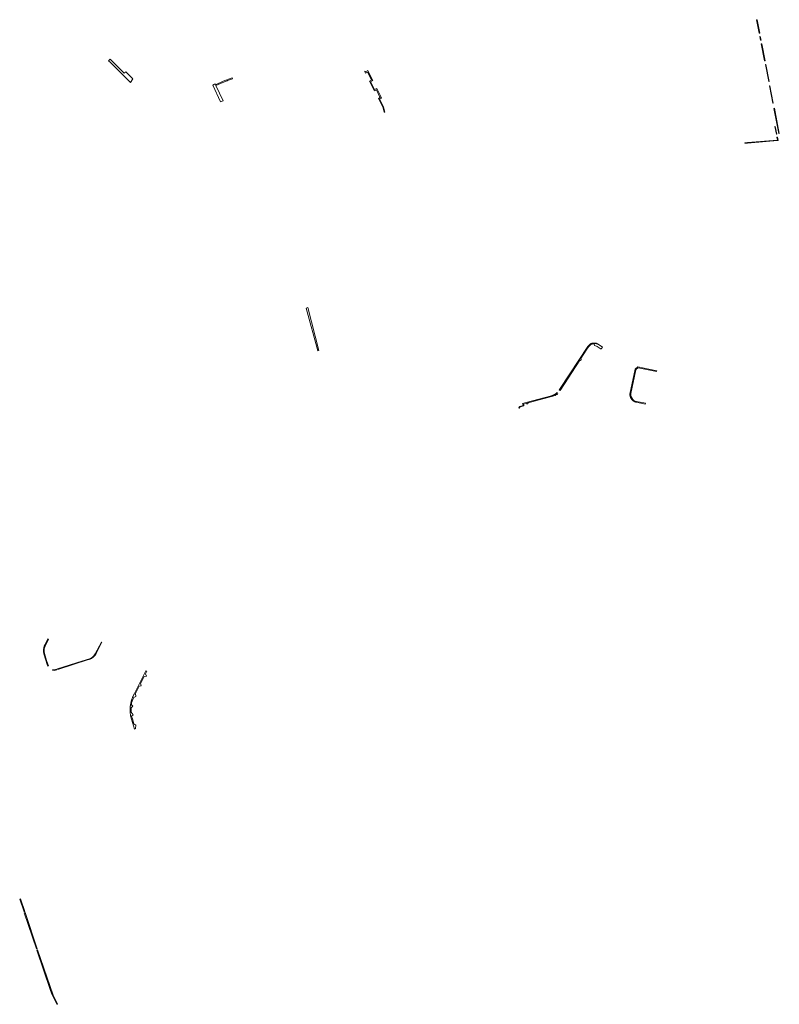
# Model space of a CAD drawing. Extents: x 211930 to 222589, y 569015 to 577578.
# Tile 31 of 95: x 213909 to 214597, y 572651 to 573543. Entities that reach past the tile are written whole.
import ezdxf

# ---------------------------------------------------------------- set-up
doc = ezdxf.new("R2010")
doc.units = 0
doc.layers.add('016 Alles planjaar 2023', color=72, linetype='Continuous', lineweight=20, true_color=0x1e90ff)

msp = doc.modelspace()

# ---------------------------------------------------------------- hatches: boundary and pattern name
at = {"layer": '016 Alles planjaar 2023', "true_color": 0x1e90ff}
h = msp.add_hatch(dxfattribs=at)
h.set_pattern_fill('DQ_CLEAR', color=72, style=0)
h.set_pattern_definition([])
h.paths.add_polyline_path([(214577.14, 573542.89), (214576.75, 573542.81), (214579.14, 573530.61), (214579.53, 573530.69), (214577.14, 573542.89)])
h = msp.add_hatch(dxfattribs=at)
h.set_pattern_fill('DQ_CLEAR', color=72, style=0)
h.set_pattern_definition([])
h.paths.add_polyline_path([(214580.74, 573524.3), (214580.07, 573527.77), (214579.68, 573527.69), (214580.35, 573524.22), (214580.74, 573524.3)])
h = msp.add_hatch(dxfattribs=at)
h.set_pattern_fill('DQ_CLEAR', color=72, style=0)
h.set_pattern_definition([])
h.paths.add_polyline_path([(214584.41, 573505.64), (214581.37, 573521.13), (214580.98, 573521.06), (214584.01, 573505.57), (214584.41, 573505.64)])
h = msp.add_hatch(dxfattribs=at)
h.set_pattern_fill('DQ_CLEAR', color=72, style=0)
h.set_pattern_definition([])
h.paths.add_polyline_path([(213991.24, 573504.47), (214001.49, 573494.23), (214009.61, 573486.12), (214011.73, 573489.28), (214005.39, 573495.68), (214004.06, 573494.36), (213991.39, 573507.19), (213989.91, 573505.73), (213991.24, 573504.47)])
h = msp.add_hatch(dxfattribs=at)
h.set_pattern_fill('DQ_CLEAR', color=72, style=0)
h.set_pattern_definition([])
h.paths.add_polyline_path([(214585.05, 573502.4), (214584.66, 573502.32), (214587.67, 573486.81), (214588.06, 573486.89), (214585.05, 573502.4)])
h = msp.add_hatch(dxfattribs=at)
h.set_pattern_fill('DQ_CLEAR', color=72, style=0)
h.set_pattern_definition([])
h.paths.add_polyline_path([(214091.84, 573485.36), (214097.23, 573487.55), (214097.65, 573487.71), (214102.14, 573489.36), (214101.78, 573490.33), (214093.63, 573487.22), (214086.69, 573483.96), (214087.07, 573483.16), (214091.32, 573485.12), (214091.84, 573485.36)])
h = msp.add_hatch(dxfattribs=at)
h.set_pattern_fill('DQ_CLEAR', color=72, style=0)
h.set_pattern_definition([])
h.paths.add_polyline_path([(214232.8, 573480.62), (214230.81, 573479.6), (214227.16, 573486.7), (214229.21, 573487.75), (214226.89, 573492.35), (214224.7, 573496.73), (214222.58, 573495.64), (214222.26, 573496.27), (214221.78, 573496.11), (214222.59, 573494.52), (214224.26, 573495.38), (214226, 573491.9), (214227.87, 573488.19), (214226.26, 573487.36), (214230.82, 573478.48), (214232.36, 573479.27), (214235.62, 573472.82), (214235.86, 573472.29), (214234.38, 573471.54), (214238.29, 573463.88), (214239.54, 573459.13), (214240.06, 573459.14), (214238.76, 573464.06), (214235.27, 573470.87), (214237.16, 573471.84), (214236.52, 573473.25), (214232.8, 573480.62)])
h = msp.add_hatch(dxfattribs=at)
h.set_pattern_fill('DQ_CLEAR', color=72, style=0)
h.set_pattern_definition([])
h.paths.add_polyline_path([(214087.07, 573483.16), (214086.69, 573483.96), (214086.33, 573484.73), (214085.66, 573484.41), (214084.14, 573483.68), (214091.14, 573468.38), (214093.54, 573469.51), (214087.07, 573483.16)])
h = msp.add_hatch(dxfattribs=at)
h.set_pattern_fill('DQ_CLEAR', color=72, style=0)
h.set_pattern_definition([])
h.paths.add_polyline_path([(214591.45, 573467.36), (214591.84, 573467.43), (214588.83, 573482.99), (214588.44, 573482.92), (214591.45, 573467.36)])
h = msp.add_hatch(dxfattribs=at)
h.set_pattern_fill('DQ_CLEAR', color=72, style=0)
h.set_pattern_definition([])
h.paths.add_polyline_path([(214597.28, 573439.82), (214592.79, 573462.62), (214592.39, 573462.55), (214596.89, 573439.74), (214597.28, 573439.82)])
h = msp.add_hatch(dxfattribs=at)
h.set_pattern_fill('DQ_CLEAR', color=72, style=0)
h.set_pattern_definition([])
h.paths.add_polyline_path([(214594.59, 573439.3), (214594.98, 573439.37), (214593.66, 573446.14), (214593.26, 573446.06), (214594.59, 573439.3)])
h = msp.add_hatch(dxfattribs=at)
h.set_pattern_fill('DQ_CLEAR', color=72, style=0)
h.set_pattern_definition([])
h.paths.add_polyline_path([(214595.75, 573433.34), (214596.15, 573433.37), (214595.52, 573436.62), (214595.12, 573436.55), (214595.66, 573433.83), (214568.48, 573431.65), (214565.94, 573431.43), (214565.98, 573430.93), (214568.52, 573431.15), (214595.75, 573433.34)])
h = msp.add_hatch(dxfattribs=at)
h.set_pattern_fill('DQ_CLEAR', color=72, style=0)
h.set_pattern_definition([])
h.paths.add_polyline_path([(214170.26, 573282.14), (214168.92, 573281.78), (214179.22, 573242.93), (214180.12, 573243.21), (214170.26, 573282.14)])
h = msp.add_hatch(dxfattribs=at)
h.set_pattern_fill('DQ_CLEAR', color=72, style=0)
h.set_pattern_definition([])
h.paths.add_polyline_path([(214429.47, 573249.41), (214429.4, 573249.76), (214429.52, 573249.76), (214429.64, 573249.77), (214429.77, 573249.77), (214429.89, 573249.78), (214430.01, 573249.78), (214430.13, 573249.77), (214430.25, 573249.77), (214430.38, 573249.76), (214430.5, 573249.75), (214430.62, 573249.74), (214430.74, 573249.73), (214430.86, 573249.72), (214430.98, 573249.7), (214431.1, 573249.68), (214431.22, 573249.66), (214431.34, 573249.64), (214431.46, 573249.61), (214431.58, 573249.58), (214431.7, 573249.55), (214431.82, 573249.52), (214431.94, 573249.49), (214432.05, 573249.45), (214432.17, 573249.42), (214432.29, 573249.38), (214432.4, 573249.34), (214432.52, 573249.29), (214432.63, 573249.25), (214432.74, 573249.2), (214432.85, 573249.15), (214432.96, 573249.1), (214433.07, 573249.05), (214433.18, 573248.99), (214433.29, 573248.94), (214433.4, 573248.88), (214433.51, 573248.82), (214433.61, 573248.76), (214433.72, 573248.69), (214433.82, 573248.63), (214433.92, 573248.56), (214434.02, 573248.49), (214434.12, 573248.42), (214434.22, 573248.35), (214434.13, 573248.43), (214434.03, 573248.5), (214433.94, 573248.58), (214433.84, 573248.65), (214433.75, 573248.72), (214433.65, 573248.79), (214433.55, 573248.86), (214433.45, 573248.93), (214433.35, 573248.99), (214433.24, 573249.06), (214433.14, 573249.12), (214433.04, 573249.18), (214432.93, 573249.24), (214432.82, 573249.29), (214432.72, 573249.35), (214432.61, 573249.4), (214432.5, 573249.45), (214432.39, 573249.5), (214432.28, 573249.55), (214432.17, 573249.59), (214432.05, 573249.64), (214431.94, 573249.68), (214431.83, 573249.72), (214431.71, 573249.76), (214431.6, 573249.79), (214431.48, 573249.83), (214431.36, 573249.86), (214431.25, 573249.89), (214431.13, 573249.92), (214431.01, 573249.94), (214430.89, 573249.97), (214430.78, 573249.99), (214430.66, 573250.01), (214430.54, 573250.03), (214430.42, 573250.05), (214430.3, 573250.06), (214430.18, 573250.07), (214430.06, 573250.08), (214429.94, 573250.09), (214429.82, 573250.1), (214429.7, 573250.1), (214429.58, 573250.1), (214429.46, 573250.1), (214429.33, 573250.1), (214429.21, 573250.1), (214429.09, 573250.09), (214428.97, 573250.09), (214428.85, 573250.08), (214428.73, 573250.06), (214428.61, 573250.05), (214428.49, 573250.03), (214428.37, 573250.02), (214428.26, 573250), (214428.14, 573249.98), (214428.02, 573249.95), (214427.9, 573249.93), (214427.78, 573249.9), (214427.67, 573249.87), (214427.53, 573249.83), (214427.39, 573249.79), (214427.25, 573249.75), (214427.11, 573249.7), (214426.86, 573249.6), (214426.76, 573249.54), (214426.65, 573249.49), (214426.54, 573249.43), (214426.44, 573249.37), (214426.34, 573249.31), (214426.23, 573249.25), (214426.13, 573249.18), (214426.03, 573249.12), (214425.94, 573249.05), (214425.84, 573248.98), (214425.74, 573248.91), (214425.65, 573248.83), (214425.55, 573248.76), (214425.46, 573248.68), (214425.37, 573248.61), (214425.28, 573248.53), (214425.19, 573248.45), (214425.1, 573248.36), (214425.02, 573248.28), (214424.93, 573248.19), (214424.85, 573248.11), (214424.77, 573248.02), (214424.69, 573247.93), (214424.61, 573247.84), (214424.54, 573247.75), (214424.46, 573247.65), (214424.39, 573247.56), (214424.32, 573247.46), (214424.25, 573247.36), (214424.18, 573247.27), (214424.11, 573247.17), (214424.05, 573247.06), (214423.98, 573246.96), (214423.92, 573246.86), (214398.75, 573208.85), (214397.92, 573207.7), (214398.83, 573207.11), (214416.56, 573234.46), (214417.22, 573234.32), (214417.89, 573235.14), (214417.59, 573236.14), (214423.01, 573244.54), (214424.81, 573247.02), (214426.44, 573248.47), (214428.39, 573249.41), (214429.47, 573249.41)])
h = msp.add_hatch(dxfattribs=at)
h.set_pattern_fill('DQ_CLEAR', color=72, style=0)
h.set_pattern_definition([])
h.paths.add_polyline_path([(214436.14, 573244.99), (214437.13, 573246.49), (214434.22, 573248.35), (214434.12, 573248.42), (214434.02, 573248.49), (214433.92, 573248.56), (214433.82, 573248.63), (214433.72, 573248.69), (214433.61, 573248.76), (214433.51, 573248.82), (214433.4, 573248.88), (214433.29, 573248.94), (214433.18, 573248.99), (214433.07, 573249.05), (214432.96, 573249.1), (214432.85, 573249.15), (214432.74, 573249.2), (214432.63, 573249.25), (214432.52, 573249.29), (214432.4, 573249.34), (214432.29, 573249.38), (214432.17, 573249.42), (214432.05, 573249.45), (214431.94, 573249.49), (214431.82, 573249.52), (214431.7, 573249.55), (214431.58, 573249.58), (214431.46, 573249.61), (214431.34, 573249.64), (214431.22, 573249.66), (214431.1, 573249.68), (214430.98, 573249.7), (214430.86, 573249.72), (214430.74, 573249.73), (214430.62, 573249.74), (214430.5, 573249.75), (214430.38, 573249.76), (214430.25, 573249.77), (214430.13, 573249.77), (214430.01, 573249.78), (214429.89, 573249.78), (214429.77, 573249.77), (214429.64, 573249.77), (214429.52, 573249.76), (214429.4, 573249.76), (214429.47, 573249.41), (214429.82, 573247.75), (214431.75, 573247.34), (214432.31, 573246.99), (214433.18, 573246.45), (214436.06, 573244.62), (214436.14, 573244.99)])
h = msp.add_hatch(dxfattribs=at)
h.set_pattern_fill('DQ_CLEAR', color=72, style=0)
h.set_pattern_definition([])
h.paths.add_polyline_path([(214467.6, 573196.52), (214475.86, 573194.82), (214476, 573195.53), (214468.01, 573197.14), (214466.83, 573197.45), (214465.52, 573198.12), (214464.51, 573199.08), (214463.6, 573200.31), (214463.12, 573201.48), (214462.82, 573203.11), (214462.87, 573204.44), (214467.25, 573225.89), (214467.81, 573226.67), (214468.56, 573227.14), (214469.42, 573227.48), (214486.1, 573224.17), (214486.25, 573224.95), (214469.02, 573228.46), (214466.6, 573226.5), (214462.2, 573205.16), (214462.17, 573205.04), (214462.15, 573204.92), (214462.13, 573204.81), (214462.11, 573204.69), (214462.09, 573204.57), (214462.07, 573204.45), (214462.06, 573204.33), (214462.05, 573204.21), (214462.04, 573204.09), (214462.03, 573203.97), (214462.02, 573203.85), (214462.02, 573203.73), (214462.02, 573203.61), (214462.02, 573203.49), (214462.02, 573203.37), (214462.02, 573203.25), (214462.03, 573203.13), (214462.04, 573203.01), (214462.05, 573202.89), (214462.06, 573202.77), (214462.08, 573202.65), (214462.09, 573202.53), (214462.11, 573202.41), (214462.13, 573202.29), (214462.15, 573202.17), (214462.18, 573202.06), (214462.2, 573201.94), (214462.23, 573201.82), (214462.26, 573201.71), (214462.29, 573201.59), (214462.32, 573201.47), (214462.36, 573201.36), (214462.4, 573201.24), (214462.44, 573201.13), (214462.48, 573201.02), (214462.52, 573200.91), (214462.57, 573200.79), (214462.61, 573200.68), (214462.66, 573200.57), (214462.71, 573200.46), (214462.76, 573200.36), (214462.82, 573200.25), (214462.87, 573200.14), (214462.93, 573200.04), (214462.99, 573199.93), (214463.05, 573199.83), (214463.12, 573199.72), (214463.18, 573199.62), (214463.25, 573199.52), (214463.31, 573199.42), (214463.38, 573199.33), (214463.46, 573199.23), (214463.53, 573199.13), (214463.6, 573199.04), (214463.68, 573198.95), (214463.76, 573198.85), (214463.84, 573198.76), (214463.92, 573198.67), (214464, 573198.59), (214464.08, 573198.5), (214464.17, 573198.41), (214464.25, 573198.33), (214464.34, 573198.25), (214464.43, 573198.17), (214464.52, 573198.09), (214464.61, 573198.01), (214464.7, 573197.93), (214464.8, 573197.86), (214464.89, 573197.78), (214464.99, 573197.71), (214465.09, 573197.64), (214465.19, 573197.57), (214465.29, 573197.51), (214465.39, 573197.44), (214465.49, 573197.38), (214465.6, 573197.32), (214465.7, 573197.26), (214465.81, 573197.2), (214465.91, 573197.14), (214466.02, 573197.09), (214466.13, 573197.04), (214466.24, 573196.99), (214466.35, 573196.94), (214466.46, 573196.89), (214466.57, 573196.84), (214466.68, 573196.8), (214466.79, 573196.76), (214466.91, 573196.72), (214467.02, 573196.68), (214467.14, 573196.64), (214467.25, 573196.61), (214467.37, 573196.58), (214467.48, 573196.55), (214467.6, 573196.52)])
h = msp.add_hatch(dxfattribs=at)
h.set_pattern_fill('DQ_CLEAR', color=72, style=0)
h.set_pattern_definition([])
h.paths.add_polyline_path([(214391.09, 573202.33), (214368.1, 573196.09), (214364.84, 573195.2), (214364.98, 573194.7), (214365.31, 573193.54), (214362.22, 573192.72), (214362.13, 573192.62), (214362.04, 573192.51), (214361.95, 573192.41), (214361.87, 573192.3), (214361.79, 573192.19), (214361.7, 573192.08), (214361.62, 573191.96), (214361.55, 573191.85), (214361.47, 573191.73), (214361.4, 573191.62), (214361.33, 573191.5), (214361.26, 573191.38), (214361.2, 573191.26), (214361.63, 573191.07), (214362.53, 573192.33), (214365.98, 573193.16), (214365.58, 573194.81), (214368.19, 573195.44), (214368.73, 573194.92), (214369.37, 573195.04), (214369.71, 573195.88), (214394.18, 573202.71), (214395.73, 573203.69), (214396.49, 573203.55), (214396.78, 573204.05), (214396.05, 573205.3), (214395.91, 573205.16), (214395.78, 573205.03), (214395.64, 573204.9), (214395.5, 573204.77), (214395.36, 573204.65), (214395.22, 573204.52), (214395.08, 573204.4), (214394.93, 573204.29), (214394.78, 573204.17), (214394.63, 573204.06), (214394.48, 573203.95), (214394.32, 573203.84), (214394.16, 573203.74), (214394.01, 573203.63), (214393.85, 573203.53), (214393.68, 573203.44), (214393.52, 573203.34), (214393.36, 573203.25), (214393.19, 573203.16), (214393.02, 573203.08), (214392.85, 573202.99), (214392.68, 573202.91), (214392.51, 573202.84), (214392.34, 573202.76), (214392.16, 573202.69), (214391.99, 573202.62), (214391.81, 573202.56), (214391.63, 573202.5), (214391.45, 573202.44), (214391.27, 573202.38), (214391.09, 573202.33)])
h = msp.add_hatch(dxfattribs=at)
h.set_pattern_fill('DQ_CLEAR', color=72, style=0)
h.set_pattern_definition([])
h.paths.add_polyline_path([(213934.83, 572982.35), (213932.42, 572977.31), (213932.32, 572977.12), (213932.23, 572976.93), (213932.14, 572976.74), (213932.05, 572976.54), (213931.97, 572976.35), (213931.89, 572976.15), (213931.81, 572975.95), (213931.73, 572975.75), (213931.66, 572975.55), (213931.6, 572975.35), (213931.53, 572975.14), (213931.47, 572974.94), (213931.41, 572974.74), (213931.36, 572974.53), (213931.31, 572974.32), (213931.26, 572974.11), (213931.22, 572973.91), (213931.18, 572973.7), (213931.14, 572973.49), (213931.11, 572973.28), (213931.08, 572973.06), (213931.06, 572972.85), (213931.03, 572972.64), (213931.01, 572972.43), (213931, 572972.22), (213930.99, 572972), (213930.98, 572971.79), (213930.97, 572971.58), (213930.97, 572971.37), (213930.98, 572971.15), (213930.98, 572970.94), (213930.99, 572970.73), (213931.01, 572970.51), (213931.02, 572970.3), (213931.04, 572970.09), (213931.07, 572969.88), (213931.09, 572969.67), (213931.12, 572969.46), (213931.16, 572969.25), (213931.2, 572969.04), (213931.24, 572968.83), (213931.28, 572968.62), (213931.33, 572968.41), (213931.38, 572968.2), (213931.44, 572968), (213931.5, 572967.79), (213931.56, 572967.59), (213934.26, 572958.97), (213934.86, 572957.52), (213935.36, 572957.69), (213933.64, 572962.75), (213931.74, 572968.9), (213931.49, 572970.86), (213931.6, 572972.58), (213931.96, 572974.7), (213932.36, 572975.59), (213935.47, 572982.04), (213934.83, 572982.35)])
h = msp.add_hatch(dxfattribs=at)
h.set_pattern_fill('DQ_CLEAR', color=72, style=0)
h.set_pattern_definition([])
h.paths.add_polyline_path([(213971.63, 572963.52), (213971.8, 572963.56), (213971.97, 572963.6), (213972.14, 572963.64), (213972.31, 572963.69), (213972.47, 572963.74), (213972.64, 572963.79), (213972.81, 572963.85), (213972.97, 572963.91), (213973.13, 572963.97), (213973.3, 572964.03), (213973.46, 572964.1), (213973.62, 572964.17), (213973.78, 572964.24), (213973.93, 572964.32), (213974.09, 572964.39), (213974.25, 572964.47), (213974.4, 572964.56), (213974.55, 572964.64), (213974.7, 572964.73), (213974.85, 572964.82), (213975, 572964.91), (213975.15, 572965.01), (213975.29, 572965.11), (213975.43, 572965.21), (213975.57, 572965.31), (213975.71, 572965.42), (213975.85, 572965.52), (213975.99, 572965.63), (213976.12, 572965.74), (213976.25, 572965.86), (213976.38, 572965.98), (213976.51, 572966.09), (213976.64, 572966.21), (213976.76, 572966.34), (213976.88, 572966.46), (213977, 572966.59), (213977.12, 572966.72), (213977.23, 572966.85), (213977.35, 572966.98), (213977.46, 572967.12), (213977.57, 572967.25), (213977.67, 572967.39), (213977.78, 572967.53), (213977.88, 572967.68), (213977.98, 572967.82), (213978.07, 572967.97), (213978.17, 572968.11), (213978.26, 572968.26), (213978.35, 572968.41), (213978.43, 572968.56), (213978.52, 572968.72), (213978.6, 572968.87), (213983.78, 572979.06), (213983.3, 572979.28), (213977.68, 572968.57), (213976.45, 572966.75), (213974.97, 572965.44), (213973.43, 572964.48), (213965.67, 572961.98), (213943.73, 572954.92), (213943.91, 572954.56), (213971.63, 572963.52)])
h = msp.add_hatch(dxfattribs=at)
h.set_pattern_fill('DQ_CLEAR', color=72, style=0)
h.set_pattern_definition([])
h.paths.add_polyline_path([(213938.96, 572953.81), (213941, 572953.62), (213942.93, 572954.25), (213942.79, 572954.72), (213941, 572954.16), (213938.96, 572954.16), (213938.96, 572953.81)])
h = msp.add_hatch(dxfattribs=at)
h.set_pattern_fill('DQ_CLEAR', color=72, style=0)
h.set_pattern_definition([])
h.paths.add_polyline_path([(214009.81, 572912.59), (214013.3, 572900.54), (214014.1, 572900.88), (214014.58, 572903.98), (214012.59, 572905.35), (214011.42, 572909.69), (214010.64, 572912.26), (214011.98, 572913.31), (214010.18, 572915.67), (214010.18, 572919.62), (214011.93, 572921.17), (214010.51, 572922.47), (214010.73, 572924.38), (214011.78, 572927.31), (214012.64, 572929.24), (214014.52, 572930.11), (214014.17, 572932.83), (214017.44, 572939.21), (214019.3, 572939.59), (214018.68, 572941.68), (214022.14, 572948.01), (214024.05, 572948.52), (214023.36, 572950.58), (214024.55, 572952.95), (214023.71, 572953.38), (214020.57, 572947.34), (214012.99, 572932.24), (214012.75, 572931.79), (214012.52, 572931.34), (214012.29, 572930.89), (214012.08, 572930.43), (214011.87, 572929.97), (214011.67, 572929.5), (214011.47, 572929.03), (214011.29, 572928.56), (214011.11, 572928.08), (214010.94, 572927.6), (214010.78, 572927.12), (214010.63, 572926.64), (214010.48, 572926.15), (214010.35, 572925.66), (214010.22, 572925.17), (214010.1, 572924.68), (214009.99, 572924.18), (214009.89, 572923.69), (214009.79, 572923.19), (214009.71, 572922.69), (214009.63, 572922.19), (214009.56, 572921.68), (214009.5, 572921.18), (214009.45, 572920.68), (214009.41, 572920.17), (214009.38, 572919.66), (214009.35, 572919.16), (214009.33, 572918.65), (214009.33, 572918.14), (214009.33, 572917.64), (214009.34, 572917.13), (214009.36, 572916.62), (214009.38, 572916.11), (214009.42, 572915.61), (214009.46, 572915.1), (214009.51, 572914.6), (214009.57, 572914.09), (214009.64, 572913.59), (214009.72, 572913.09), (214009.81, 572912.59)])
h = msp.add_hatch(dxfattribs=at)
h.set_pattern_fill('DQ_CLEAR', color=72, style=0)
h.set_pattern_definition([])
h.paths.add_polyline_path([(213913.26, 572734.93), (213914.14, 572735.18), (213910.18, 572746.82), (213909.35, 572746.56), (213913.26, 572734.93)])
h = msp.add_hatch(dxfattribs=at)
h.set_pattern_fill('DQ_CLEAR', color=72, style=0)
h.set_pattern_definition([])
h.paths.add_polyline_path([(213924.56, 572701.36), (213925.29, 572701.62), (213914.28, 572734.42), (213913.53, 572734.14), (213924.56, 572701.36)])
h = msp.add_hatch(dxfattribs=at)
h.set_pattern_fill('DQ_CLEAR', color=72, style=0)
h.set_pattern_definition([])
h.paths.add_polyline_path([(213925.57, 572700.68), (213924.89, 572700.38), (213936.9, 572664.67), (213938.09, 572661.34), (213939.31, 572658.56), (213940.96, 572655.48), (213942.28, 572652.75), (213942.91, 572651.27), (213943.48, 572651.43), (213939.55, 572659.47), (213925.57, 572700.68)])

# ---------------------------------------------------------------- linework, layer by layer
at = {"layer": '016 Alles planjaar 2023', "color": 14, "true_color": 0x004000}
for points in [[(214577.14, 573542.89), (214576.75, 573542.81), (214579.14, 573530.61), (214579.53, 573530.69), (214577.14, 573542.89)], [(214580.74, 573524.3), (214580.07, 573527.77), (214579.68, 573527.69), (214580.35, 573524.22), (214580.74, 573524.3)], [(214584.41, 573505.64), (214581.37, 573521.13), (214580.98, 573521.06), (214584.01, 573505.57), (214584.41, 573505.64)], [(213991.24, 573504.47), (214001.49, 573494.23), (214009.61, 573486.12), (214011.73, 573489.28), (214005.39, 573495.68), (214004.06, 573494.36), (213991.39, 573507.19), (213989.91, 573505.73), (213991.24, 573504.47)], [(214585.05, 573502.4), (214584.66, 573502.32), (214587.67, 573486.81), (214588.06, 573486.89), (214585.05, 573502.4)], [(214091.84, 573485.36), (214097.23, 573487.55), (214097.65, 573487.71), (214102.14, 573489.36), (214101.78, 573490.33), (214093.63, 573487.22), (214086.69, 573483.96), (214087.07, 573483.16), (214091.32, 573485.12), (214091.84, 573485.36)], [(214232.8, 573480.62), (214230.81, 573479.6), (214227.16, 573486.7), (214229.21, 573487.75), (214226.89, 573492.35), (214224.7, 573496.73), (214222.58, 573495.64), (214222.26, 573496.27), (214221.78, 573496.11), (214222.59, 573494.52), (214224.26, 573495.38), (214226, 573491.9), (214227.87, 573488.19), (214226.26, 573487.36), (214230.82, 573478.48), (214232.36, 573479.27), (214235.62, 573472.82), (214235.86, 573472.29), (214234.38, 573471.54), (214238.29, 573463.88), (214239.54, 573459.13), (214240.06, 573459.14), (214238.76, 573464.06), (214235.27, 573470.87), (214237.16, 573471.84), (214236.52, 573473.25), (214232.8, 573480.62)], [(214087.07, 573483.16), (214086.69, 573483.96), (214086.33, 573484.73), (214085.66, 573484.41), (214084.14, 573483.68), (214091.14, 573468.38), (214093.54, 573469.51), (214087.07, 573483.16)], [(214591.45, 573467.36), (214591.84, 573467.43), (214588.83, 573482.99), (214588.44, 573482.92), (214591.45, 573467.36)], [(214597.28, 573439.82), (214592.79, 573462.62), (214592.39, 573462.55), (214596.89, 573439.74), (214597.28, 573439.82)], [(214594.59, 573439.3), (214594.98, 573439.37), (214593.66, 573446.14), (214593.26, 573446.06), (214594.59, 573439.3)], [(214595.75, 573433.34), (214596.15, 573433.37), (214595.52, 573436.62), (214595.12, 573436.55), (214595.66, 573433.83), (214568.48, 573431.65), (214565.94, 573431.43), (214565.98, 573430.93), (214568.52, 573431.15), (214595.75, 573433.34)], [(214170.26, 573282.14), (214168.92, 573281.78), (214179.22, 573242.93), (214180.12, 573243.21), (214170.26, 573282.14)], [(214429.47, 573249.41), (214429.4, 573249.76), (214429.52, 573249.76), (214429.64, 573249.77), (214429.77, 573249.77), (214429.89, 573249.78), (214430.01, 573249.78), (214430.13, 573249.77), (214430.25, 573249.77), (214430.38, 573249.76), (214430.5, 573249.75), (214430.62, 573249.74), (214430.74, 573249.73), (214430.86, 573249.72), (214430.98, 573249.7), (214431.1, 573249.68), (214431.22, 573249.66), (214431.34, 573249.64), (214431.46, 573249.61), (214431.58, 573249.58), (214431.7, 573249.55), (214431.82, 573249.52), (214431.94, 573249.49), (214432.05, 573249.45), (214432.17, 573249.42), (214432.29, 573249.38), (214432.4, 573249.34), (214432.52, 573249.29), (214432.63, 573249.25), (214432.74, 573249.2), (214432.85, 573249.15), (214432.96, 573249.1), (214433.07, 573249.05), (214433.18, 573248.99), (214433.29, 573248.94), (214433.4, 573248.88), (214433.51, 573248.82), (214433.61, 573248.76), (214433.72, 573248.69), (214433.82, 573248.63), (214433.92, 573248.56), (214434.02, 573248.49), (214434.12, 573248.42), (214434.22, 573248.35), (214434.13, 573248.43), (214434.03, 573248.5), (214433.94, 573248.58), (214433.84, 573248.65), (214433.75, 573248.72), (214433.65, 573248.79), (214433.55, 573248.86), (214433.45, 573248.93), (214433.35, 573248.99), (214433.24, 573249.06), (214433.14, 573249.12), (214433.04, 573249.18), (214432.93, 573249.24), (214432.82, 573249.29), (214432.72, 573249.35), (214432.61, 573249.4), (214432.5, 573249.45), (214432.39, 573249.5), (214432.28, 573249.55), (214432.17, 573249.59), (214432.05, 573249.64), (214431.94, 573249.68), (214431.83, 573249.72), (214431.71, 573249.76), (214431.6, 573249.79), (214431.48, 573249.83), (214431.36, 573249.86), (214431.25, 573249.89), (214431.13, 573249.92), (214431.01, 573249.94), (214430.89, 573249.97), (214430.78, 573249.99), (214430.66, 573250.01), (214430.54, 573250.03), (214430.42, 573250.05), (214430.3, 573250.06), (214430.18, 573250.07), (214430.06, 573250.08), (214429.94, 573250.09), (214429.82, 573250.1), (214429.7, 573250.1), (214429.58, 573250.1), (214429.46, 573250.1), (214429.33, 573250.1), (214429.21, 573250.1), (214429.09, 573250.09), (214428.97, 573250.09), (214428.85, 573250.08), (214428.73, 573250.06), (214428.61, 573250.05), (214428.49, 573250.03), (214428.37, 573250.02), (214428.26, 573250), (214428.14, 573249.98), (214428.02, 573249.95), (214427.9, 573249.93), (214427.78, 573249.9), (214427.67, 573249.87), (214427.53, 573249.83), (214427.39, 573249.79), (214427.25, 573249.75), (214427.11, 573249.7), (214426.86, 573249.6), (214426.76, 573249.54), (214426.65, 573249.49), (214426.54, 573249.43), (214426.44, 573249.37), (214426.34, 573249.31), (214426.23, 573249.25), (214426.13, 573249.18), (214426.03, 573249.12), (214425.94, 573249.05), (214425.84, 573248.98), (214425.74, 573248.91), (214425.65, 573248.83), (214425.55, 573248.76), (214425.46, 573248.68), (214425.37, 573248.61), (214425.28, 573248.53), (214425.19, 573248.45), (214425.1, 573248.36), (214425.02, 573248.28), (214424.93, 573248.19), (214424.85, 573248.11), (214424.77, 573248.02), (214424.69, 573247.93), (214424.61, 573247.84), (214424.54, 573247.75), (214424.46, 573247.65), (214424.39, 573247.56), (214424.32, 573247.46), (214424.25, 573247.36), (214424.18, 573247.27), (214424.11, 573247.17), (214424.05, 573247.06), (214423.98, 573246.96), (214423.92, 573246.86), (214398.75, 573208.85), (214397.92, 573207.7), (214398.83, 573207.11), (214416.56, 573234.46), (214417.22, 573234.32), (214417.89, 573235.14), (214417.59, 573236.14), (214423.01, 573244.54), (214424.81, 573247.02), (214426.44, 573248.47), (214428.39, 573249.41), (214429.47, 573249.41)], [(214436.14, 573244.99), (214437.13, 573246.49), (214434.22, 573248.35), (214434.12, 573248.42), (214434.02, 573248.49), (214433.92, 573248.56), (214433.82, 573248.63), (214433.72, 573248.69), (214433.61, 573248.76), (214433.51, 573248.82), (214433.4, 573248.88), (214433.29, 573248.94), (214433.18, 573248.99), (214433.07, 573249.05), (214432.96, 573249.1), (214432.85, 573249.15), (214432.74, 573249.2), (214432.63, 573249.25), (214432.52, 573249.29), (214432.4, 573249.34), (214432.29, 573249.38), (214432.17, 573249.42), (214432.05, 573249.45), (214431.94, 573249.49), (214431.82, 573249.52), (214431.7, 573249.55), (214431.58, 573249.58), (214431.46, 573249.61), (214431.34, 573249.64), (214431.22, 573249.66), (214431.1, 573249.68), (214430.98, 573249.7), (214430.86, 573249.72), (214430.74, 573249.73), (214430.62, 573249.74), (214430.5, 573249.75), (214430.38, 573249.76), (214430.25, 573249.77), (214430.13, 573249.77), (214430.01, 573249.78), (214429.89, 573249.78), (214429.77, 573249.77), (214429.64, 573249.77), (214429.52, 573249.76), (214429.4, 573249.76), (214429.47, 573249.41), (214429.82, 573247.75), (214431.75, 573247.34), (214432.31, 573246.99), (214433.18, 573246.45), (214436.06, 573244.62), (214436.14, 573244.99)], [(214467.6, 573196.52), (214475.86, 573194.82), (214476, 573195.53), (214468.01, 573197.14), (214466.83, 573197.45), (214465.52, 573198.12), (214464.51, 573199.08), (214463.6, 573200.31), (214463.12, 573201.48), (214462.82, 573203.11), (214462.87, 573204.44), (214467.25, 573225.89), (214467.81, 573226.67), (214468.56, 573227.14), (214469.42, 573227.48), (214486.1, 573224.17), (214486.25, 573224.95), (214469.02, 573228.46), (214466.6, 573226.5), (214462.2, 573205.16), (214462.17, 573205.04), (214462.15, 573204.92), (214462.13, 573204.81), (214462.11, 573204.69), (214462.09, 573204.57), (214462.07, 573204.45), (214462.06, 573204.33), (214462.05, 573204.21), (214462.04, 573204.09), (214462.03, 573203.97), (214462.02, 573203.85), (214462.02, 573203.73), (214462.02, 573203.61), (214462.02, 573203.49), (214462.02, 573203.37), (214462.02, 573203.25), (214462.03, 573203.13), (214462.04, 573203.01), (214462.05, 573202.89), (214462.06, 573202.77), (214462.08, 573202.65), (214462.09, 573202.53), (214462.11, 573202.41), (214462.13, 573202.29), (214462.15, 573202.17), (214462.18, 573202.06), (214462.2, 573201.94), (214462.23, 573201.82), (214462.26, 573201.71), (214462.29, 573201.59), (214462.32, 573201.47), (214462.36, 573201.36), (214462.4, 573201.24), (214462.44, 573201.13), (214462.48, 573201.02), (214462.52, 573200.91), (214462.57, 573200.79), (214462.61, 573200.68), (214462.66, 573200.57), (214462.71, 573200.46), (214462.76, 573200.36), (214462.82, 573200.25), (214462.87, 573200.14), (214462.93, 573200.04), (214462.99, 573199.93), (214463.05, 573199.83), (214463.12, 573199.72), (214463.18, 573199.62), (214463.25, 573199.52), (214463.31, 573199.42), (214463.38, 573199.33), (214463.46, 573199.23), (214463.53, 573199.13), (214463.6, 573199.04), (214463.68, 573198.95), (214463.76, 573198.85), (214463.84, 573198.76), (214463.92, 573198.67), (214464, 573198.59), (214464.08, 573198.5), (214464.17, 573198.41), (214464.25, 573198.33), (214464.34, 573198.25), (214464.43, 573198.17), (214464.52, 573198.09), (214464.61, 573198.01), (214464.7, 573197.93), (214464.8, 573197.86), (214464.89, 573197.78), (214464.99, 573197.71), (214465.09, 573197.64), (214465.19, 573197.57), (214465.29, 573197.51), (214465.39, 573197.44), (214465.49, 573197.38), (214465.6, 573197.32), (214465.7, 573197.26), (214465.81, 573197.2), (214465.91, 573197.14), (214466.02, 573197.09), (214466.13, 573197.04), (214466.24, 573196.99), (214466.35, 573196.94), (214466.46, 573196.89), (214466.57, 573196.84), (214466.68, 573196.8), (214466.79, 573196.76), (214466.91, 573196.72), (214467.02, 573196.68), (214467.14, 573196.64), (214467.25, 573196.61), (214467.37, 573196.58), (214467.48, 573196.55), (214467.6, 573196.52)], [(214391.09, 573202.33), (214368.1, 573196.09), (214364.84, 573195.2), (214364.98, 573194.7), (214365.31, 573193.54), (214362.22, 573192.72), (214362.13, 573192.62), (214362.04, 573192.51), (214361.95, 573192.41), (214361.87, 573192.3), (214361.79, 573192.19), (214361.7, 573192.08), (214361.62, 573191.96), (214361.55, 573191.85), (214361.47, 573191.73), (214361.4, 573191.62), (214361.33, 573191.5), (214361.26, 573191.38), (214361.2, 573191.26), (214361.63, 573191.07), (214362.53, 573192.33), (214365.98, 573193.16), (214365.58, 573194.81), (214368.19, 573195.44), (214368.73, 573194.92), (214369.37, 573195.04), (214369.71, 573195.88), (214394.18, 573202.71), (214395.73, 573203.69), (214396.49, 573203.55), (214396.78, 573204.05), (214396.05, 573205.3), (214395.91, 573205.16), (214395.78, 573205.03), (214395.64, 573204.9), (214395.5, 573204.77), (214395.36, 573204.65), (214395.22, 573204.52), (214395.08, 573204.4), (214394.93, 573204.29), (214394.78, 573204.17), (214394.63, 573204.06), (214394.48, 573203.95), (214394.32, 573203.84), (214394.16, 573203.74), (214394.01, 573203.63), (214393.85, 573203.53), (214393.68, 573203.44), (214393.52, 573203.34), (214393.36, 573203.25), (214393.19, 573203.16), (214393.02, 573203.08), (214392.85, 573202.99), (214392.68, 573202.91), (214392.51, 573202.84), (214392.34, 573202.76), (214392.16, 573202.69), (214391.99, 573202.62), (214391.81, 573202.56), (214391.63, 573202.5), (214391.45, 573202.44), (214391.27, 573202.38), (214391.09, 573202.33)], [(213934.83, 572982.35), (213932.42, 572977.31), (213932.32, 572977.12), (213932.23, 572976.93), (213932.14, 572976.74), (213932.05, 572976.54), (213931.97, 572976.35), (213931.89, 572976.15), (213931.81, 572975.95), (213931.73, 572975.75), (213931.66, 572975.55), (213931.6, 572975.35), (213931.53, 572975.14), (213931.47, 572974.94), (213931.41, 572974.74), (213931.36, 572974.53), (213931.31, 572974.32), (213931.26, 572974.11), (213931.22, 572973.91), (213931.18, 572973.7), (213931.14, 572973.49), (213931.11, 572973.28), (213931.08, 572973.06), (213931.06, 572972.85), (213931.03, 572972.64), (213931.01, 572972.43), (213931, 572972.22), (213930.99, 572972), (213930.98, 572971.79), (213930.97, 572971.58), (213930.97, 572971.37), (213930.98, 572971.15), (213930.98, 572970.94), (213930.99, 572970.73), (213931.01, 572970.51), (213931.02, 572970.3), (213931.04, 572970.09), (213931.07, 572969.88), (213931.09, 572969.67), (213931.12, 572969.46), (213931.16, 572969.25), (213931.2, 572969.04), (213931.24, 572968.83), (213931.28, 572968.62), (213931.33, 572968.41), (213931.38, 572968.2), (213931.44, 572968), (213931.5, 572967.79), (213931.56, 572967.59), (213934.26, 572958.97), (213934.86, 572957.52), (213935.36, 572957.69), (213933.64, 572962.75), (213931.74, 572968.9), (213931.49, 572970.86), (213931.6, 572972.58), (213931.96, 572974.7), (213932.36, 572975.59), (213935.47, 572982.04), (213934.83, 572982.35)], [(213971.63, 572963.52), (213971.8, 572963.56), (213971.97, 572963.6), (213972.14, 572963.64), (213972.31, 572963.69), (213972.47, 572963.74), (213972.64, 572963.79), (213972.81, 572963.85), (213972.97, 572963.91), (213973.13, 572963.97), (213973.3, 572964.03), (213973.46, 572964.1), (213973.62, 572964.17), (213973.78, 572964.24), (213973.93, 572964.32), (213974.09, 572964.39), (213974.25, 572964.47), (213974.4, 572964.56), (213974.55, 572964.64), (213974.7, 572964.73), (213974.85, 572964.82), (213975, 572964.91), (213975.15, 572965.01), (213975.29, 572965.11), (213975.43, 572965.21), (213975.57, 572965.31), (213975.71, 572965.42), (213975.85, 572965.52), (213975.99, 572965.63), (213976.12, 572965.74), (213976.25, 572965.86), (213976.38, 572965.98), (213976.51, 572966.09), (213976.64, 572966.21), (213976.76, 572966.34), (213976.88, 572966.46), (213977, 572966.59), (213977.12, 572966.72), (213977.23, 572966.85), (213977.35, 572966.98), (213977.46, 572967.12), (213977.57, 572967.25), (213977.67, 572967.39), (213977.78, 572967.53), (213977.88, 572967.68), (213977.98, 572967.82), (213978.07, 572967.97), (213978.17, 572968.11), (213978.26, 572968.26), (213978.35, 572968.41), (213978.43, 572968.56), (213978.52, 572968.72), (213978.6, 572968.87), (213983.78, 572979.06), (213983.3, 572979.28), (213977.68, 572968.57), (213976.45, 572966.75), (213974.97, 572965.44), (213973.43, 572964.48), (213965.67, 572961.98), (213943.73, 572954.92), (213943.91, 572954.56), (213971.63, 572963.52)], [(213938.96, 572953.81), (213941, 572953.62), (213942.93, 572954.25), (213942.79, 572954.72), (213941, 572954.16), (213938.96, 572954.16), (213938.96, 572953.81)], [(214009.81, 572912.59), (214013.3, 572900.54), (214014.1, 572900.88), (214014.58, 572903.98), (214012.59, 572905.35), (214011.42, 572909.69), (214010.64, 572912.26), (214011.98, 572913.31), (214010.18, 572915.67), (214010.18, 572919.62), (214011.93, 572921.17), (214010.51, 572922.47), (214010.73, 572924.38), (214011.78, 572927.31), (214012.64, 572929.24), (214014.52, 572930.11), (214014.17, 572932.83), (214017.44, 572939.21), (214019.3, 572939.59), (214018.68, 572941.68), (214022.14, 572948.01), (214024.05, 572948.52), (214023.36, 572950.58), (214024.55, 572952.95), (214023.71, 572953.38), (214020.57, 572947.34), (214012.99, 572932.24), (214012.75, 572931.79), (214012.52, 572931.34), (214012.29, 572930.89), (214012.08, 572930.43), (214011.87, 572929.97), (214011.67, 572929.5), (214011.47, 572929.03), (214011.29, 572928.56), (214011.11, 572928.08), (214010.94, 572927.6), (214010.78, 572927.12), (214010.63, 572926.64), (214010.48, 572926.15), (214010.35, 572925.66), (214010.22, 572925.17), (214010.1, 572924.68), (214009.99, 572924.18), (214009.89, 572923.69), (214009.79, 572923.19), (214009.71, 572922.69), (214009.63, 572922.19), (214009.56, 572921.68), (214009.5, 572921.18), (214009.45, 572920.68), (214009.41, 572920.17), (214009.38, 572919.66), (214009.35, 572919.16), (214009.33, 572918.65), (214009.33, 572918.14), (214009.33, 572917.64), (214009.34, 572917.13), (214009.36, 572916.62), (214009.38, 572916.11), (214009.42, 572915.61), (214009.46, 572915.1), (214009.51, 572914.6), (214009.57, 572914.09), (214009.64, 572913.59), (214009.72, 572913.09), (214009.81, 572912.59)], [(213913.26, 572734.93), (213914.14, 572735.18), (213910.18, 572746.82), (213909.35, 572746.56), (213913.26, 572734.93)], [(213924.56, 572701.36), (213925.29, 572701.62), (213914.28, 572734.42), (213913.53, 572734.14), (213924.56, 572701.36)], [(213925.57, 572700.68), (213924.89, 572700.38), (213936.9, 572664.67), (213938.09, 572661.34), (213939.31, 572658.56), (213940.96, 572655.48), (213942.28, 572652.75), (213942.91, 572651.27), (213943.48, 572651.43), (213939.55, 572659.47), (213925.57, 572700.68)]]:
    msp.add_lwpolyline(points, close=True, dxfattribs=at)

doc.saveas('drawing.dxf')
